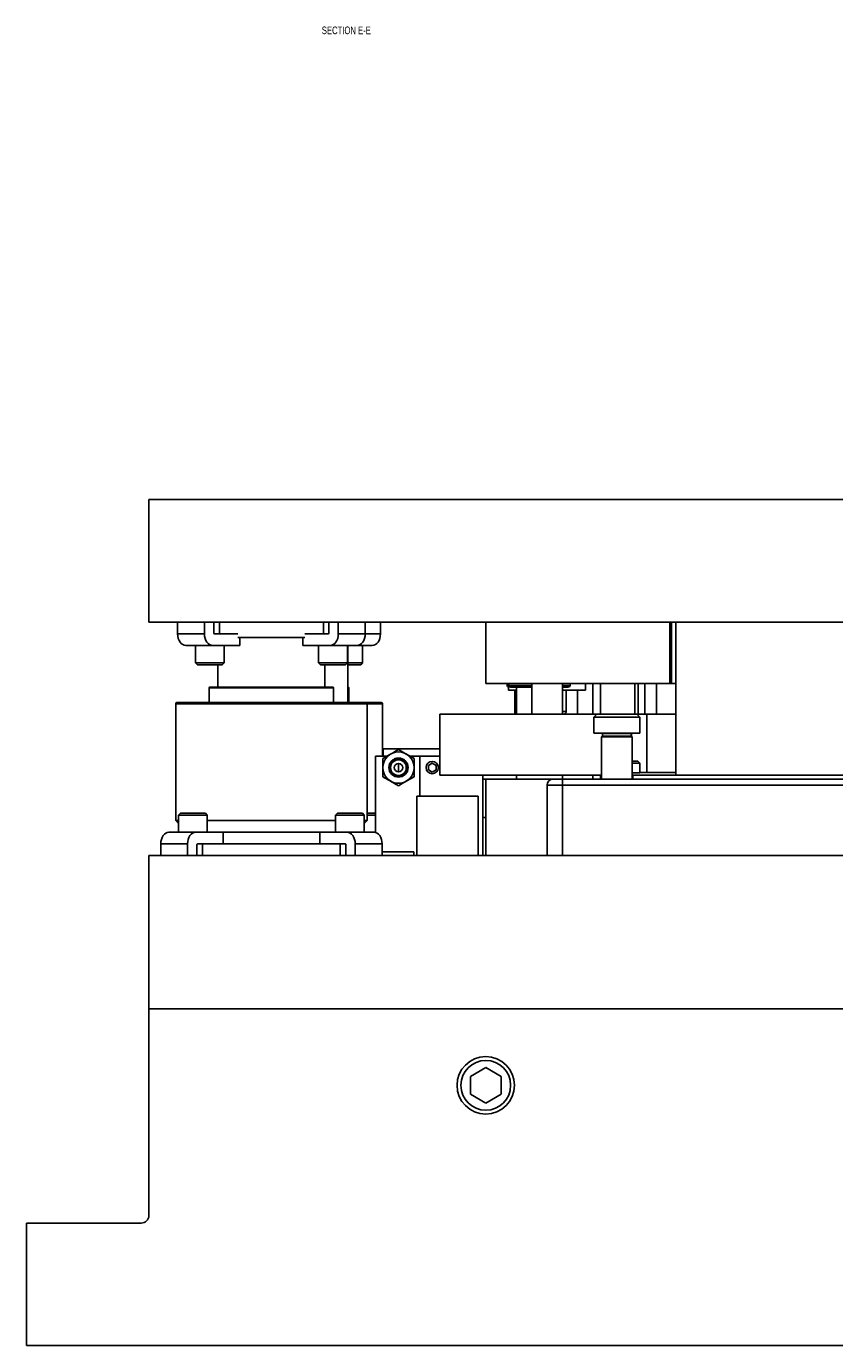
# Model space of a CAD drawing. Header units: inches. Extents: x 1694 to 2505, y -239 to -56.
# Tile 81 of 179: x 1781 to 1794, y -193 to -171. Entities that reach past the tile are written whole.
import ezdxf

# ---------------------------------------------------------------- set-up
doc = ezdxf.new("R2010")
doc.units = ezdxf.units.IN
doc.header["$LTSCALE"] = 0.5
doc.header["$MEASUREMENT"] = 0
doc.layers.add('SID-M-D', color=42, linetype='Continuous')
doc.layers.add('SID-M-S', color=105, linetype='Continuous')
doc.styles.add('SLDTEXTSTYLE0', font='TXT', dxfattribs={"width": 0.595745})

msp = doc.modelspace()

# ---------------------------------------------------------------- linework, layer by layer
at = {"layer": 'SID-M-S'}
for p, q in [((1782.67082, -179.19005), (1782.67082, -181.19005)), ((1782.67082, -179.19005), (1806.67082, -179.19005)), ((1782.67082, -181.19005), (1806.67082, -181.19005)), ((1783.14002, -181.19005), (1783.14002, -181.38305)), ((1783.57843, -181.19005), (1783.57843, -181.38305)), ((1783.73045, -181.36555), (1783.73045, -181.19005)), ((1783.82165, -181.38305), (1783.82165, -181.19005)), ((1785.51999, -181.19005), (1785.51999, -181.38305)), ((1785.61119, -181.36555), (1785.61119, -181.19005)), ((1785.76322, -181.19005), (1785.76322, -181.38305)), ((1786.20162, -181.19005), (1786.20162, -181.38305)), ((1786.45162, -181.19005), (1786.45162, -181.38305)), ((1788.17082, -181.19005), (1788.17082, -182.19005)), ((1791.17557, -182.19005), (1791.17557, -181.19005)), ((1791.20057, -181.19005), (1791.20057, -182.19005)), ((1791.27557, -181.19005), (1791.27557, -183.69005)), ((1783.57843, -181.38305), (1783.14002, -181.38305)), ((1783.14002, -181.38305), (1783.14259, -181.41992)), ((1783.14259, -181.41992), (1783.15019, -181.45538)), ((1783.15019, -181.45538), (1783.16254, -181.48805)), ((1783.16254, -181.48805), (1783.17916, -181.51669)), ((1783.17916, -181.51669), (1783.19942, -181.5402)), ((1783.19942, -181.5402), (1783.22252, -181.55766)), ((1783.22252, -181.55766), (1783.24759, -181.56842)), ((1783.24759, -181.56842), (1783.27366, -181.57205)), ((1784.15805, -181.57205), (1783.27366, -181.57205)), ((1783.43103, -181.57205), (1783.43103, -181.8533)), ((1783.58099, -181.41992), (1783.57843, -181.38305)), ((1783.5886, -181.45538), (1783.58099, -181.41992)), ((1783.60095, -181.48805), (1783.5886, -181.45538)), ((1783.61757, -181.51669), (1783.60095, -181.48805)), ((1783.63782, -181.5402), (1783.61757, -181.51669)), ((1783.66093, -181.55766), (1783.63782, -181.5402)), ((1783.686, -181.56842), (1783.66093, -181.55766)), ((1783.71207, -181.57205), (1783.686, -181.56842)), ((1784.12533, -181.38305), (1783.74283, -181.38305)), ((1783.89978, -181.8533), (1783.89978, -181.57205)), ((1785.21632, -181.44005), (1784.12533, -181.44005)), ((1784.15805, -181.57205), (1784.15805, -181.44005)), ((1785.1836, -181.44005), (1785.1836, -181.57205)), ((1786.31798, -181.57205), (1785.1836, -181.57205)), ((1785.21632, -181.38305), (1785.59881, -181.38305)), ((1785.44187, -181.57205), (1785.44187, -181.8533)), ((1785.65565, -181.56842), (1785.62957, -181.57205)), ((1785.68072, -181.55766), (1785.65565, -181.56842)), ((1785.70382, -181.5402), (1785.68072, -181.55766)), ((1785.72407, -181.51669), (1785.70382, -181.5402)), ((1785.74069, -181.48805), (1785.72407, -181.51669)), ((1785.75304, -181.45538), (1785.74069, -181.48805)), ((1785.76065, -181.41992), (1785.75304, -181.45538)), ((1785.76322, -181.38305), (1785.76065, -181.41992)), ((1786.45162, -181.38305), (1785.76322, -181.38305)), ((1785.91062, -181.8533), (1785.91062, -181.57205)), ((1785.92082, -181.57205), (1785.92082, -182.50304)), ((1786.06798, -181.57205), (1786.09405, -181.56842)), ((1786.09405, -181.56842), (1786.11912, -181.55766)), ((1786.11912, -181.55766), (1786.14223, -181.5402)), ((1786.14223, -181.5402), (1786.16248, -181.51669)), ((1786.16062, -181.8533), (1786.16062, -181.57205)), ((1786.16248, -181.51669), (1786.1791, -181.48805)), ((1786.1791, -181.48805), (1786.19145, -181.45538)), ((1786.19145, -181.45538), (1786.19906, -181.41992)), ((1786.19906, -181.41992), (1786.20162, -181.38305)), ((1786.31798, -181.57205), (1786.34405, -181.56842)), ((1786.34405, -181.56842), (1786.36912, -181.55766)), ((1786.36912, -181.55766), (1786.39223, -181.5402)), ((1786.39223, -181.5402), (1786.41248, -181.51669)), ((1786.41248, -181.51669), (1786.4291, -181.48805)), ((1786.4291, -181.48805), (1786.44145, -181.45538)), ((1786.44145, -181.45538), (1786.44906, -181.41992)), ((1786.44906, -181.41992), (1786.45162, -181.38305)), ((1783.43103, -181.8533), (1783.46228, -181.88455)), ((1783.89978, -181.8533), (1783.43103, -181.8533)), ((1783.86853, -181.88455), (1783.46228, -181.88455)), ((1783.79582, -181.88455), (1783.79582, -182.25304)), ((1783.86853, -181.88455), (1783.89978, -181.8533)), ((1785.44187, -181.8533), (1785.47312, -181.88455)), ((1785.91062, -181.8533), (1785.44187, -181.8533)), ((1785.87937, -181.88455), (1785.47312, -181.88455)), ((1785.54582, -182.25304), (1785.54582, -181.88455)), ((1785.87937, -181.88455), (1785.91062, -181.8533)), ((1786.16062, -181.8533), (1785.92082, -181.8533)), ((1786.12937, -181.88455), (1785.92082, -181.88455)), ((1786.12937, -181.88455), (1786.16062, -181.8533)), ((1788.17082, -182.19005), (1791.27557, -182.19005)), ((1788.52082, -182.19005), (1788.52082, -182.22255)), ((1788.52082, -182.22255), (1788.5409, -182.22255)), ((1788.5409, -182.19005), (1788.5409, -182.30147)), ((1788.54582, -182.19005), (1788.54582, -182.22255)), ((1788.54582, -182.22255), (1788.92082, -182.22255)), ((1788.92082, -182.19005), (1788.92082, -182.69005)), ((1789.42082, -182.69005), (1789.42082, -182.19005)), ((1789.42082, -182.22255), (1789.54582, -182.22255)), ((1789.54582, -182.22255), (1789.54582, -182.19005)), ((1789.80074, -182.30147), (1789.80074, -182.19005)), ((1789.92082, -182.19005), (1789.92082, -182.69005)), ((1790.04582, -182.19005), (1790.04582, -182.69005)), ((1790.60413, -182.19005), (1790.60413, -182.69005)), ((1790.65609, -182.19005), (1790.65609, -182.69005)), ((1790.76805, -182.69005), (1790.76805, -182.19005)), ((1790.9579, -182.19005), (1790.9579, -182.69005)), ((1783.6552, -182.26092), (1783.6552, -182.50304)), ((1783.6552, -182.26092), (1785.68645, -182.26092)), ((1783.66307, -182.25304), (1785.67857, -182.25304)), ((1785.68645, -182.50304), (1785.68645, -182.26092)), ((1785.92082, -182.25304), (1785.92857, -182.25304)), ((1785.92082, -182.26092), (1785.93645, -182.26092)), ((1785.93645, -182.50304), (1785.93645, -182.26092)), ((1788.67082, -182.30147), (1788.5409, -182.30147)), ((1788.57582, -182.25255), (1788.92082, -182.25255)), ((1788.64582, -182.30147), (1788.64582, -182.69005)), ((1788.67082, -182.25255), (1788.67082, -182.69005)), ((1789.42082, -182.25255), (1789.51582, -182.25255)), ((1789.80074, -182.30147), (1789.42082, -182.30147)), ((1789.48578, -182.65068), (1789.48578, -182.30147)), ((1789.67082, -182.30147), (1789.67082, -182.69005)), ((1783.10832, -182.52304), (1783.10832, -184.42954)), ((1783.10832, -182.52304), (1786.48332, -182.52304)), ((1783.12832, -182.50304), (1786.46332, -182.50304)), ((1786.23332, -184.42954), (1786.23332, -182.52304)), ((1786.48332, -183.37804), (1786.48332, -182.52304)), ((1789.48578, -182.65068), (1789.42082, -182.65068)), ((1787.42082, -182.69005), (1787.42082, -183.69005)), ((1787.42082, -182.69005), (1791.27557, -182.69005)), ((1789.98582, -182.69054), (1789.93582, -182.74054)), ((1789.93582, -182.74054), (1789.93582, -183.00304)), ((1789.93582, -182.74054), (1790.68582, -182.74054)), ((1789.98582, -182.69054), (1790.63582, -182.69054)), ((1790.55057, -182.69054), (1790.55057, -182.69005)), ((1790.68582, -182.74054), (1790.63582, -182.69054)), ((1790.68582, -183.00304), (1790.68582, -182.74054)), ((1790.80057, -182.69005), (1790.80057, -183.64631)), ((1789.93582, -183.00304), (1790.68582, -183.00304)), ((1790.07645, -183.04992), (1790.06082, -183.06554)), ((1790.06082, -183.06554), (1790.06082, -183.75304)), ((1790.06082, -183.06554), (1790.56082, -183.06554)), ((1790.06863, -183.00304), (1790.07645, -183.01086)), ((1790.07645, -183.01086), (1790.07645, -183.04992)), ((1790.07645, -183.01086), (1790.5452, -183.01086)), ((1790.07645, -183.04992), (1790.5452, -183.04992)), ((1790.5452, -183.01086), (1790.55301, -183.00304)), ((1790.5452, -183.04992), (1790.5452, -183.01086)), ((1790.56082, -183.06554), (1790.5452, -183.04992)), ((1790.55057, -183.0553), (1790.55057, -183.00548)), ((1790.56082, -183.75304), (1790.56082, -183.06554)), ((1786.49582, -183.25804), (1786.49582, -183.37804)), ((1786.49582, -183.25804), (1787.42082, -183.25804)), ((1786.74582, -183.27055), (1786.87377, -183.34442)), ((1786.37082, -184.62483), (1786.37082, -183.37804)), ((1786.55964, -183.37804), (1786.37082, -183.37804)), ((1786.48992, -183.4183), (1786.61787, -183.34442)), ((1786.60033, -183.50578), (1786.58834, -183.56604)), ((1786.63447, -183.45469), (1786.60033, -183.50578)), ((1786.68556, -183.42055), (1786.63447, -183.45469)), ((1786.71179, -183.41533), (1786.68556, -183.42055)), ((1786.74582, -183.63494), (1786.74582, -183.49715)), ((1786.89131, -183.50578), (1786.85718, -183.45469)), ((1786.9033, -183.56604), (1786.89131, -183.50578)), ((1787.42082, -183.37804), (1786.93201, -183.37804)), ((1787.09582, -184.03304), (1787.09582, -183.37804)), ((1787.29582, -183.49338), (1787.23332, -183.52946)), ((1787.35832, -183.52946), (1787.29582, -183.49338)), ((1790.65582, -183.46108), (1790.56082, -183.46108)), ((1790.68582, -183.49108), (1790.56082, -183.49108)), ((1790.68582, -183.49108), (1790.65582, -183.46108)), ((1790.68582, -183.65304), (1790.68582, -183.49108)), ((1786.58834, -183.56604), (1786.60033, -183.62631)), ((1786.60033, -183.62631), (1786.63447, -183.6774)), ((1786.63447, -183.6774), (1786.68556, -183.71154)), ((1786.68556, -183.71154), (1786.74582, -183.72352)), ((1786.74582, -183.72352), (1786.80609, -183.71154)), ((1786.80609, -183.71154), (1786.85718, -183.6774)), ((1786.85718, -183.6774), (1786.89131, -183.62631)), ((1787.00173, -183.71379), (1786.87377, -183.78766)), ((1786.89131, -183.62631), (1786.9033, -183.56604)), ((1787.23332, -183.52946), (1787.23332, -183.60163)), ((1787.23332, -183.60163), (1787.29582, -183.63771)), ((1787.29582, -183.63771), (1787.35832, -183.60163)), ((1787.35832, -183.60163), (1787.35832, -183.52946)), ((1787.42082, -183.69005), (1790.06082, -183.69005)), ((1788.12082, -183.69005), (1788.12082, -185.00304)), ((1788.67082, -183.69005), (1788.67082, -183.75304)), ((1789.42082, -183.69005), (1789.42082, -185.00304)), ((1789.92082, -183.69005), (1789.92082, -183.75304)), ((1790.04582, -183.69005), (1790.04582, -183.75304)), ((1790.68582, -183.65304), (1790.56082, -183.65304)), ((1798.78082, -183.69005), (1790.56082, -183.69005)), ((1790.57082, -183.69005), (1790.57082, -183.75304)), ((1791.27557, -183.64631), (1790.80057, -183.64631)), ((1786.74582, -183.86154), (1786.61787, -183.78766)), ((1788.12082, -183.75304), (1798.77082, -183.75304)), ((1788.17082, -183.75304), (1788.17082, -185.00304)), ((1800.17082, -183.85304), (1789.17082, -183.85304)), ((1789.17082, -185.00304), (1789.17082, -183.85304)), ((1787.04582, -184.03304), (1787.04582, -185.00304)), ((1787.04582, -184.03304), (1788.04582, -184.03304)), ((1788.04582, -184.03304), (1788.04582, -185.00304)), ((1783.18607, -184.30854), (1783.15482, -184.33979)), ((1783.15482, -184.33979), (1783.15482, -184.62104)), ((1783.15482, -184.33979), (1783.62357, -184.33979)), ((1783.18607, -184.30854), (1783.59232, -184.30854)), ((1783.62357, -184.33979), (1783.59232, -184.30854)), ((1783.62357, -184.62104), (1783.62357, -184.33979)), ((1785.74933, -184.30854), (1785.71808, -184.33979)), ((1785.71808, -184.33979), (1785.71808, -184.62104)), ((1785.71808, -184.33979), (1786.18683, -184.33979)), ((1785.74933, -184.30854), (1786.15558, -184.30854)), ((1786.18683, -184.33979), (1786.15558, -184.30854)), ((1786.18683, -184.62104), (1786.18683, -184.33979)), ((1786.23332, -184.30854), (1786.37082, -184.30854)), ((1786.23332, -184.33979), (1786.37082, -184.33979)), ((1788.12082, -184.37804), (1788.17082, -184.37804)), ((1783.10832, -184.42954), (1783.15482, -184.47604)), ((1783.10832, -184.42954), (1783.15482, -184.42954)), ((1783.62357, -184.42954), (1785.71808, -184.42954)), ((1786.18683, -184.47604), (1786.23332, -184.42954)), ((1786.18683, -184.42954), (1786.23332, -184.42954)), ((1782.86638, -184.77317), (1782.86381, -184.81004)), ((1782.86381, -184.81004), (1783.30222, -184.81004)), ((1782.86381, -185.00304), (1782.86381, -184.81004)), ((1782.87398, -184.73772), (1782.86638, -184.77317)), ((1782.88633, -184.70504), (1782.87398, -184.73772)), ((1782.90295, -184.6764), (1782.88633, -184.70504)), ((1782.92321, -184.6529), (1782.90295, -184.6764)), ((1782.94631, -184.63543), (1782.92321, -184.6529)), ((1782.97138, -184.62468), (1782.94631, -184.63543)), ((1782.99745, -184.62104), (1782.97138, -184.62468)), ((1782.99745, -184.62104), (1783.88184, -184.62104)), ((1783.30222, -184.81004), (1783.30478, -184.77317)), ((1783.30222, -185.00304), (1783.30222, -184.81004)), ((1783.30478, -184.77317), (1783.31239, -184.73772)), ((1783.31239, -184.73772), (1783.32474, -184.70504)), ((1783.32474, -184.70504), (1783.34136, -184.6764)), ((1783.34136, -184.6764), (1783.36161, -184.6529)), ((1783.36161, -184.6529), (1783.38472, -184.63543)), ((1783.38472, -184.63543), (1783.40979, -184.62468)), ((1783.40979, -184.62468), (1783.43586, -184.62104)), ((1785.87502, -184.81004), (1783.46662, -184.81004)), ((1783.54544, -185.00304), (1783.54544, -184.81004)), ((1783.62357, -184.61704), (1785.71808, -184.61704)), ((1783.88184, -184.81004), (1783.88184, -184.62104)), ((1785.45981, -184.62104), (1785.45981, -184.81004)), ((1785.45981, -184.62104), (1786.34419, -184.62104)), ((1785.7962, -184.81004), (1785.7962, -185.00304)), ((1785.90578, -184.62104), (1785.93186, -184.62468)), ((1785.93186, -184.62468), (1785.95693, -184.63543)), ((1785.95693, -184.63543), (1785.98003, -184.6529)), ((1785.98003, -184.6529), (1786.00028, -184.6764)), ((1786.00028, -184.6764), (1786.0169, -184.70504)), ((1786.0169, -184.70504), (1786.02925, -184.73772)), ((1786.02925, -184.73772), (1786.03686, -184.77317)), ((1786.03686, -184.77317), (1786.03943, -184.81004)), ((1786.03943, -185.00304), (1786.03943, -184.81004)), ((1786.03943, -184.81004), (1786.47783, -184.81004)), ((1786.34419, -184.62104), (1786.37082, -184.62104)), ((1786.37026, -184.62468), (1786.34419, -184.62104)), ((1786.39533, -184.63543), (1786.37026, -184.62468)), ((1786.41844, -184.6529), (1786.39533, -184.63543)), ((1786.43869, -184.6764), (1786.41844, -184.6529)), ((1786.45531, -184.70504), (1786.43869, -184.6764)), ((1786.46766, -184.73772), (1786.45531, -184.70504)), ((1786.47527, -184.77317), (1786.46766, -184.73772)), ((1786.47783, -184.81004), (1786.47527, -184.77317)), ((1786.47783, -185.00304), (1786.47783, -184.81004)), ((1782.67082, -185.00304), (1806.67082, -185.00304)), ((1782.67082, -190.87804), (1782.67082, -185.00304)), ((1783.45424, -184.82754), (1783.45424, -185.00304)), ((1785.8874, -184.82754), (1785.8874, -185.00304)), ((1786.47783, -184.94304), (1786.99582, -184.94304)), ((1786.99582, -184.94304), (1786.99582, -185.00304)), ((1782.67082, -187.50304), (1806.67082, -187.50304)), ((1788.17082, -188.46437), (1787.92082, -188.60871)), ((1788.42082, -188.60871), (1788.17082, -188.46437)), ((1787.92082, -188.60871), (1787.92082, -188.89738)), ((1788.42082, -188.89738), (1788.42082, -188.60871)), ((1787.92082, -188.89738), (1788.17082, -189.04172)), ((1788.17082, -189.04172), (1788.42082, -188.89738)), ((1780.67082, -191.00304), (1780.67082, -193.00304)), ((1782.54582, -191.00304), (1780.67082, -191.00304)), ((1780.67082, -193.00304), (1808.67082, -193.00304))]:
    msp.add_line(p, q, dxfattribs=at)
for centre, radius in [((1786.74582, -183.56604), 0.25591), ((1786.74582, -183.56604), 0.12795), ((1786.74582, -183.56604), 0.0689), ((1787.29582, -183.56554), 0.1005), ((1788.17082, -188.75304), 0.46875), ((1788.17082, -188.75304), 0.40625)]:
    msp.add_circle(centre, radius, dxfattribs=at)
for centre, radius, start, end in [((1783.74592, -181.36774), 0.01562, 171.950533, 258.578246), ((1785.59572, -181.36774), 0.01562, 281.421754, 8.049467), ((1788.55082, -182.22255), 0.03, 180, 250.688206), ((1788.57582, -182.22255), 0.03, 180, 270), ((1789.51582, -182.22255), 0.03, 270, 0), ((1783.66307, -182.26092), 0.00787, 90, 180), ((1785.67857, -182.26092), 0.00787, 0, 90), ((1785.92857, -182.26092), 0.00787, 0, 90), ((1783.12832, -182.52304), 0.02, 90, 180), ((1786.21332, -182.52304), 0.02, 0, 90), ((1786.46332, -182.52304), 0.02, 0, 90), ((1789.44641, -182.65068), 0.03937, 270, 0), ((1786.74582, -183.56604), 0.15748, 45, 90), ((1789.27082, -183.85304), 0.1, 90, 180), ((1783.46971, -184.82536), 0.01562, 101.421754, 188.049467), ((1785.87193, -184.82536), 0.01562, 351.950533, 78.578246), ((1782.54582, -190.87804), 0.125, 270, 0)]:
    msp.add_arc(centre, radius, start, end, dxfattribs=at)
msp.add_ellipse((1790.80057, -183.62444), major_axis=(0.25, 0), ratio=0.08748866, start_param=4.23551303, end_param=4.71238898, dxfattribs=at)
for points, knots in [([(1786.61787, -183.34442), (1786.6209, -183.34267), (1786.66411, -183.31773), (1786.70645, -183.29328), (1786.74582, -183.27055)], [0, 0, 0, 0, 0.07021477, 1, 1, 1, 1]), ([(1786.48992, -183.56604), (1786.48992, -183.55426), (1786.48992, -183.50427), (1786.48992, -183.45554), (1786.48992, -183.4183)], [0, 0, 0, 0, 0.235695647, 1, 1, 1, 1]), ([(1786.72507, -183.43578), (1786.73992, -183.43446), (1786.76969, -183.4318), (1786.81307, -183.44671), (1786.84941, -183.47422), (1786.87506, -183.51279), (1786.88674, -183.55793), (1786.88285, -183.60498), (1786.86371, -183.64854), (1786.83086, -183.68367), (1786.78802, -183.70642), (1786.73965, -183.71379), (1786.69103, -183.70487), (1786.64767, -183.6803), (1786.61448, -183.64239), (1786.5953, -183.59539), (1786.59276, -183.54419), (1786.60713, -183.49455), (1786.63733, -183.45207), (1786.68015, -183.42165), (1786.71875, -183.40999), (1786.741, -183.40882), (1786.74582, -183.40856)], [0, 0, 0, 0, 0.04776548, 0.09572418, 0.14423893, 0.19292502, 0.24256878, 0.29218996, 0.34275761, 0.39352169, 0.44480207, 0.49670116, 0.54870807, 0.60173565, 0.65474343, 0.70863023, 0.76277976, 0.81738285, 0.87266622, 0.92799964, 0.98441122, 1, 1, 1, 1]), ([(1786.85718, -183.45469), (1786.84301, -183.44504), (1786.81467, -183.42574), (1786.763, -183.41673), (1786.71281, -183.42443), (1786.66798, -183.44877), (1786.64872, -183.47527), (1786.63903, -183.48861)], [0, 0, 0, 0, 0.2035435, 0.40708718, 0.6108448, 0.80423604, 1, 1, 1, 1]), ([(1786.63903, -183.48861), (1786.64102, -183.48599), (1786.647, -183.47814), (1786.66336, -183.46164), (1786.6852, -183.44774), (1786.70833, -183.4391), (1786.71946, -183.43689), (1786.72507, -183.43578)], [0, 0, 0, 0, 0.09525178, 0.28615772, 0.6713133, 0.83428724, 1, 1, 1, 1]), ([(1786.87377, -183.34442), (1786.87681, -183.34617), (1786.92002, -183.37112), (1786.96236, -183.39557), (1787.00173, -183.4183)], [0, 0, 0, 0, 0.070214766, 1, 1, 1, 1]), ([(1787.00173, -183.4183), (1787.00173, -183.45554), (1787.00173, -183.50427), (1787.00173, -183.55426), (1787.00173, -183.56604)], [0, 0, 0, 0, 0.764304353, 1, 1, 1, 1]), ([(1786.48992, -183.71379), (1786.48992, -183.7034), (1786.48992, -183.65529), (1786.48992, -183.60527), (1786.48992, -183.56604)], [0, 0, 0, 0, 0.21589426, 1, 1, 1, 1]), ([(1786.61787, -183.78766), (1786.61484, -183.78591), (1786.57163, -183.76097), (1786.52929, -183.73652), (1786.48992, -183.71379)], [0, 0, 0, 0, 0.07021477, 1, 1, 1, 1]), ([(1787.00173, -183.56604), (1787.00173, -183.60527), (1787.00173, -183.65529), (1787.00173, -183.7034), (1787.00173, -183.71379)], [0, 0, 0, 0, 0.78410574, 1, 1, 1, 1]), ([(1786.87377, -183.78766), (1786.87074, -183.78942), (1786.82753, -183.81436), (1786.78519, -183.83881), (1786.74582, -183.86154)], [0, 0, 0, 0, 0.07021477, 1, 1, 1, 1])]:
    msp.add_open_spline(points, degree=3, knots=knots, dxfattribs=at)

# ---------------------------------------------------------------- texts
at = {"layer": 'SID-M-D', "style": 'SLDTEXTSTYLE0', "width": 0.75}
msp.add_text('SECTION E-E', height=0.125, dxfattribs=at).set_placement((1785.49382, -171.58983))

doc.saveas('drawing.dxf')
